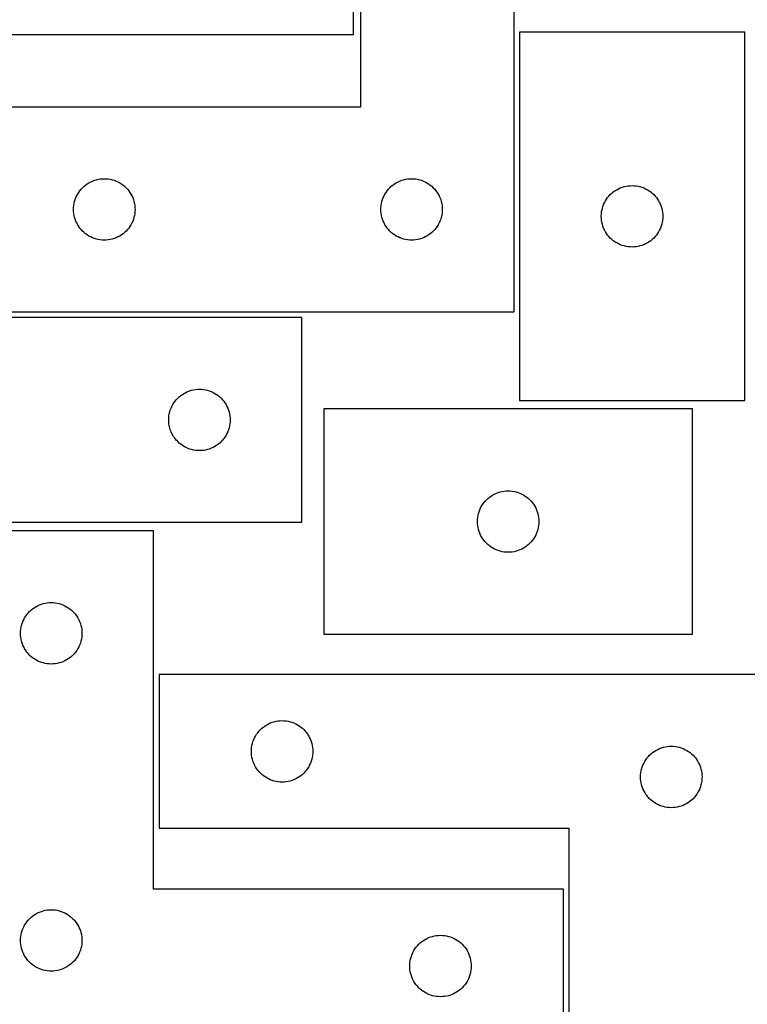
# Model space of a CAD drawing. Header units: millimetres. Extents: x 7 to 1243, y 7 to 1546.
# Tile 18 of 27: x 312 to 525, y 1001 to 1289. Entities that reach past the tile are written whole.
import ezdxf

# ---------------------------------------------------------------- set-up
doc = ezdxf.new("R2010")
doc.units = ezdxf.units.MM
doc.layers.add('CUT', color=7, linetype='CONTINUOUS', true_color=0x000000)

msp = doc.modelspace()

# ---------------------------------------------------------------- linework, layer by layer
at = {"layer": 'CUT'}
for p, q in [((412.161162, 1383.628694), (412.161162, 1263.628694)), ((457.161162, 1203.628694), (457.161162, 1383.628694)), ((410.105803, 1284.922151), (410.105803, 1350.922151)), ((302.105803, 1284.922151), (410.105803, 1284.922151)), ((458.727197, 1285.601348), (458.727197, 1177.601348)), ((524.727197, 1285.601348), (458.727197, 1285.601348)), ((524.727197, 1177.601348), (524.727197, 1285.601348)), ((412.161162, 1263.628694), (307.161162, 1263.628694)), ((331.227049, 1240.395252), (331.682309, 1240.768874)), ((331.682309, 1240.768874), (332.16103, 1241.111921)), ((332.16103, 1241.111921), (332.661162, 1241.422923)), ((332.661162, 1241.422923), (333.180564, 1241.700549)), ((333.180564, 1241.700549), (333.717011, 1241.94361)), ((333.717011, 1241.94361), (334.268207, 1242.151065)), ((334.268207, 1242.151065), (334.83179, 1242.322027)), ((334.83179, 1242.322027), (335.405349, 1242.455762)), ((335.405349, 1242.455762), (335.986426, 1242.551698)), ((335.986426, 1242.551698), (336.572534, 1242.609425)), ((336.572534, 1242.609425), (337.161162, 1242.628694)), ((337.161162, 1242.628694), (337.74979, 1242.609425)), ((337.74979, 1242.609425), (338.335897, 1242.551698)), ((338.335897, 1242.551698), (338.916975, 1242.455762)), ((338.916975, 1242.455762), (339.490533, 1242.322027)), ((339.490533, 1242.322027), (340.054117, 1242.151065)), ((340.054117, 1242.151065), (340.605313, 1241.94361)), ((340.605313, 1241.94361), (341.14176, 1241.700549)), ((341.14176, 1241.700549), (341.661162, 1241.422923)), ((341.661162, 1241.422923), (342.161294, 1241.111921)), ((342.161294, 1241.111921), (342.640015, 1240.768874)), ((342.640015, 1240.768874), (343.095274, 1240.395252)), ((421.227049, 1240.395252), (421.682309, 1240.768874)), ((421.682309, 1240.768874), (422.16103, 1241.111921)), ((422.16103, 1241.111921), (422.661162, 1241.422923)), ((422.661162, 1241.422923), (423.180564, 1241.700549)), ((423.180564, 1241.700549), (423.717011, 1241.94361)), ((423.717011, 1241.94361), (424.268207, 1242.151065)), ((424.268207, 1242.151065), (424.83179, 1242.322027)), ((424.83179, 1242.322027), (425.405349, 1242.455762)), ((425.405349, 1242.455762), (425.986426, 1242.551698)), ((425.986426, 1242.551698), (426.572534, 1242.609425)), ((426.572534, 1242.609425), (427.161162, 1242.628694)), ((427.161162, 1242.628694), (427.74979, 1242.609425)), ((427.74979, 1242.609425), (428.335897, 1242.551698)), ((428.335897, 1242.551698), (428.916975, 1242.455762)), ((428.916975, 1242.455762), (429.490533, 1242.322027)), ((429.490533, 1242.322027), (430.054117, 1242.151065)), ((430.054117, 1242.151065), (430.605313, 1241.94361)), ((430.605313, 1241.94361), (431.14176, 1241.700549)), ((431.14176, 1241.700549), (431.661162, 1241.422923)), ((431.661162, 1241.422923), (432.161294, 1241.111921)), ((432.161294, 1241.111921), (432.640015, 1240.768874)), ((432.640015, 1240.768874), (433.095274, 1240.395252)), ((329.089307, 1237.609292), (329.366933, 1238.128694)), ((329.366933, 1238.128694), (329.677935, 1238.628826)), ((329.677935, 1238.628826), (330.020982, 1239.107547)), ((330.020982, 1239.107547), (330.394603, 1239.562807)), ((330.394603, 1239.562807), (330.797201, 1239.992655)), ((330.797201, 1239.992655), (331.227049, 1240.395252)), ((343.095274, 1240.395252), (343.525123, 1239.992655)), ((343.525123, 1239.992655), (343.92772, 1239.562807)), ((343.92772, 1239.562807), (344.301342, 1239.107547)), ((344.301342, 1239.107547), (344.644388, 1238.628826)), ((344.644388, 1238.628826), (344.95539, 1238.128694)), ((344.95539, 1238.128694), (345.233016, 1237.609292)), ((419.089307, 1237.609292), (419.366933, 1238.128694)), ((419.366933, 1238.128694), (419.677935, 1238.628826)), ((419.677935, 1238.628826), (420.020982, 1239.107547)), ((420.020982, 1239.107547), (420.394603, 1239.562807)), ((420.394603, 1239.562807), (420.797201, 1239.992655)), ((420.797201, 1239.992655), (421.227049, 1240.395252)), ((433.095274, 1240.395252), (433.525123, 1239.992655)), ((433.525123, 1239.992655), (433.92772, 1239.562807)), ((433.92772, 1239.562807), (434.301342, 1239.107547)), ((434.301342, 1239.107547), (434.644388, 1238.628826)), ((434.644388, 1238.628826), (434.95539, 1238.128694)), ((434.95539, 1238.128694), (435.233016, 1237.609292)), ((484.960639, 1237.53546), (485.363236, 1237.965309)), ((485.363236, 1237.965309), (485.793085, 1238.367906)), ((485.793085, 1238.367906), (486.248344, 1238.741528)), ((486.248344, 1238.741528), (486.727065, 1239.084574)), ((486.727065, 1239.084574), (487.227197, 1239.395576)), ((487.227197, 1239.395576), (487.746599, 1239.673202)), ((487.746599, 1239.673202), (488.283046, 1239.916263)), ((488.283046, 1239.916263), (488.834242, 1240.123719)), ((488.834242, 1240.123719), (489.397826, 1240.29468)), ((489.397826, 1240.29468), (489.971384, 1240.428415)), ((489.971384, 1240.428415), (490.552461, 1240.524351)), ((490.552461, 1240.524351), (491.138569, 1240.582078)), ((491.138569, 1240.582078), (491.727197, 1240.601348)), ((491.727197, 1240.601348), (492.315825, 1240.582078)), ((492.315825, 1240.582078), (492.901933, 1240.524351)), ((492.901933, 1240.524351), (493.48301, 1240.428415)), ((493.48301, 1240.428415), (494.056568, 1240.29468)), ((494.056568, 1240.29468), (494.620152, 1240.123719)), ((494.620152, 1240.123719), (495.171348, 1239.916263)), ((495.171348, 1239.916263), (495.707795, 1239.673202)), ((495.707795, 1239.673202), (496.227197, 1239.395576)), ((496.227197, 1239.395576), (496.727329, 1239.084574)), ((496.727329, 1239.084574), (497.20605, 1238.741528)), ((497.20605, 1238.741528), (497.661309, 1238.367906)), ((497.661309, 1238.367906), (498.091158, 1237.965309)), ((498.091158, 1237.965309), (498.493755, 1237.53546)), ((328.238158, 1234.80343), (328.334094, 1235.384507)), ((328.334094, 1235.384507), (328.467829, 1235.958066)), ((328.467829, 1235.958066), (328.638791, 1236.521649)), ((328.638791, 1236.521649), (328.846246, 1237.072845)), ((328.846246, 1237.072845), (329.089307, 1237.609292)), ((345.233016, 1237.609292), (345.476078, 1237.072845)), ((345.476078, 1237.072845), (345.683533, 1236.521649)), ((345.683533, 1236.521649), (345.854494, 1235.958066)), ((345.854494, 1235.958066), (345.988229, 1235.384507)), ((345.988229, 1235.384507), (346.084165, 1234.80343)), ((418.238158, 1234.80343), (418.334094, 1235.384507)), ((418.334094, 1235.384507), (418.467829, 1235.958066)), ((418.467829, 1235.958066), (418.638791, 1236.521649)), ((418.638791, 1236.521649), (418.846246, 1237.072845)), ((418.846246, 1237.072845), (419.089307, 1237.609292)), ((435.233016, 1237.609292), (435.476078, 1237.072845)), ((435.476078, 1237.072845), (435.683533, 1236.521649)), ((435.683533, 1236.521649), (435.854494, 1235.958066)), ((435.854494, 1235.958066), (435.988229, 1235.384507)), ((435.988229, 1235.384507), (436.084165, 1234.80343)), ((483.204826, 1234.494303), (483.412281, 1235.045498)), ((483.412281, 1235.045498), (483.655342, 1235.581946)), ((483.655342, 1235.581946), (483.932968, 1236.101348)), ((483.932968, 1236.101348), (484.243971, 1236.60148)), ((484.243971, 1236.60148), (484.587017, 1237.0802)), ((484.587017, 1237.0802), (484.960639, 1237.53546)), ((498.493755, 1237.53546), (498.867377, 1237.0802)), ((498.867377, 1237.0802), (499.210424, 1236.60148)), ((499.210424, 1236.60148), (499.521426, 1236.101348)), ((499.521426, 1236.101348), (499.799052, 1235.581946)), ((499.799052, 1235.581946), (500.042113, 1235.045498)), ((500.042113, 1235.045498), (500.249568, 1234.494303)), ((328.161162, 1233.628694), (328.180431, 1234.217322)), ((328.180431, 1233.040066), (328.161162, 1233.628694)), ((328.180431, 1234.217322), (328.238158, 1234.80343)), ((328.238158, 1232.453958), (328.180431, 1233.040066)), ((328.334094, 1231.872881), (328.238158, 1232.453958)), ((346.084165, 1232.453958), (345.988229, 1231.872881)), ((346.084165, 1234.80343), (346.141892, 1234.217322)), ((346.141892, 1233.040066), (346.084165, 1232.453958)), ((346.141892, 1234.217322), (346.161162, 1233.628694)), ((346.161162, 1233.628694), (346.141892, 1233.040066)), ((418.161162, 1233.628694), (418.180431, 1234.217322)), ((418.180431, 1233.040066), (418.161162, 1233.628694)), ((418.180431, 1234.217322), (418.238158, 1234.80343)), ((418.238158, 1232.453958), (418.180431, 1233.040066)), ((418.334094, 1231.872881), (418.238158, 1232.453958)), ((436.084165, 1232.453958), (435.988229, 1231.872881)), ((436.084165, 1234.80343), (436.141892, 1234.217322)), ((436.141892, 1233.040066), (436.084165, 1232.453958)), ((436.141892, 1234.217322), (436.161162, 1233.628694)), ((436.161162, 1233.628694), (436.141892, 1233.040066)), ((482.727197, 1231.601348), (482.746467, 1232.189976)), ((482.746467, 1232.189976), (482.804193, 1232.776083)), ((482.804193, 1232.776083), (482.90013, 1233.35716)), ((482.90013, 1233.35716), (483.033865, 1233.930719)), ((483.033865, 1233.930719), (483.204826, 1234.494303)), ((500.249568, 1234.494303), (500.420529, 1233.930719)), ((500.420529, 1233.930719), (500.554265, 1233.35716)), ((500.554265, 1233.35716), (500.650201, 1232.776083)), ((500.650201, 1232.776083), (500.707927, 1232.189976)), ((500.707927, 1232.189976), (500.727197, 1231.601348)), ((328.467829, 1231.299323), (328.334094, 1231.872881)), ((328.638791, 1230.735739), (328.467829, 1231.299323)), ((328.846246, 1230.184543), (328.638791, 1230.735739)), ((329.089307, 1229.648096), (328.846246, 1230.184543)), ((329.366933, 1229.128694), (329.089307, 1229.648096)), ((345.233016, 1229.648096), (344.95539, 1229.128694)), ((345.476078, 1230.184543), (345.233016, 1229.648096)), ((345.683533, 1230.735739), (345.476078, 1230.184543)), ((345.854494, 1231.299323), (345.683533, 1230.735739)), ((345.988229, 1231.872881), (345.854494, 1231.299323)), ((418.467829, 1231.299323), (418.334094, 1231.872881)), ((418.638791, 1230.735739), (418.467829, 1231.299323)), ((418.846246, 1230.184543), (418.638791, 1230.735739)), ((419.089307, 1229.648096), (418.846246, 1230.184543)), ((419.366933, 1229.128694), (419.089307, 1229.648096)), ((435.233016, 1229.648096), (434.95539, 1229.128694)), ((435.476078, 1230.184543), (435.233016, 1229.648096)), ((435.683533, 1230.735739), (435.476078, 1230.184543)), ((435.854494, 1231.299323), (435.683533, 1230.735739)), ((435.988229, 1231.872881), (435.854494, 1231.299323)), ((482.746467, 1231.012719), (482.727197, 1231.601348)), ((482.804193, 1230.426612), (482.746467, 1231.012719)), ((482.90013, 1229.845535), (482.804193, 1230.426612)), ((483.033865, 1229.271976), (482.90013, 1229.845535)), ((483.204826, 1228.708392), (483.033865, 1229.271976)), ((500.420529, 1229.271976), (500.249568, 1228.708392)), ((500.554265, 1229.845535), (500.420529, 1229.271976)), ((500.650201, 1230.426612), (500.554265, 1229.845535)), ((500.707927, 1231.012719), (500.650201, 1230.426612)), ((500.727197, 1231.601348), (500.707927, 1231.012719)), ((329.677935, 1228.628562), (329.366933, 1229.128694)), ((330.020982, 1228.149841), (329.677935, 1228.628562)), ((330.394603, 1227.694582), (330.020982, 1228.149841)), ((330.797201, 1227.264733), (330.394603, 1227.694582)), ((331.227049, 1226.862136), (330.797201, 1227.264733)), ((331.682309, 1226.488514), (331.227049, 1226.862136)), ((332.16103, 1226.145468), (331.682309, 1226.488514)), ((342.640015, 1226.488514), (342.161294, 1226.145468)), ((343.095274, 1226.862136), (342.640015, 1226.488514)), ((343.525123, 1227.264733), (343.095274, 1226.862136)), ((343.92772, 1227.694582), (343.525123, 1227.264733)), ((344.301342, 1228.149841), (343.92772, 1227.694582)), ((344.644388, 1228.628562), (344.301342, 1228.149841)), ((344.95539, 1229.128694), (344.644388, 1228.628562)), ((419.677935, 1228.628562), (419.366933, 1229.128694)), ((420.020982, 1228.149841), (419.677935, 1228.628562)), ((420.394603, 1227.694582), (420.020982, 1228.149841)), ((420.797201, 1227.264733), (420.394603, 1227.694582)), ((421.227049, 1226.862136), (420.797201, 1227.264733)), ((421.682309, 1226.488514), (421.227049, 1226.862136)), ((422.16103, 1226.145468), (421.682309, 1226.488514)), ((432.640015, 1226.488514), (432.161294, 1226.145468)), ((433.095274, 1226.862136), (432.640015, 1226.488514)), ((433.525123, 1227.264733), (433.095274, 1226.862136)), ((433.92772, 1227.694582), (433.525123, 1227.264733)), ((434.301342, 1228.149841), (433.92772, 1227.694582)), ((434.644388, 1228.628562), (434.301342, 1228.149841)), ((434.95539, 1229.128694), (434.644388, 1228.628562)), ((483.412281, 1228.157197), (483.204826, 1228.708392)), ((483.655342, 1227.620749), (483.412281, 1228.157197)), ((483.932968, 1227.101348), (483.655342, 1227.620749)), ((484.243971, 1226.601215), (483.932968, 1227.101348)), ((484.587017, 1226.122495), (484.243971, 1226.601215)), ((499.210424, 1226.601215), (498.867377, 1226.122495)), ((499.521426, 1227.101348), (499.210424, 1226.601215)), ((499.799052, 1227.620749), (499.521426, 1227.101348)), ((500.042113, 1228.157197), (499.799052, 1227.620749)), ((500.249568, 1228.708392), (500.042113, 1228.157197)), ((332.661162, 1225.834466), (332.16103, 1226.145468)), ((333.180564, 1225.55684), (332.661162, 1225.834466)), ((333.717011, 1225.313778), (333.180564, 1225.55684)), ((334.268207, 1225.106323), (333.717011, 1225.313778)), ((334.83179, 1224.935362), (334.268207, 1225.106323)), ((335.405349, 1224.801627), (334.83179, 1224.935362)), ((335.986426, 1224.70569), (335.405349, 1224.801627)), ((336.572534, 1224.647964), (335.986426, 1224.70569)), ((337.161162, 1224.628694), (336.572534, 1224.647964)), ((337.74979, 1224.647964), (337.161162, 1224.628694)), ((338.335897, 1224.70569), (337.74979, 1224.647964)), ((338.916975, 1224.801627), (338.335897, 1224.70569)), ((339.490533, 1224.935362), (338.916975, 1224.801627)), ((340.054117, 1225.106323), (339.490533, 1224.935362)), ((340.605313, 1225.313778), (340.054117, 1225.106323)), ((341.14176, 1225.55684), (340.605313, 1225.313778)), ((341.661162, 1225.834466), (341.14176, 1225.55684)), ((342.161294, 1226.145468), (341.661162, 1225.834466)), ((422.661162, 1225.834466), (422.16103, 1226.145468)), ((423.180564, 1225.55684), (422.661162, 1225.834466)), ((423.717011, 1225.313778), (423.180564, 1225.55684)), ((424.268207, 1225.106323), (423.717011, 1225.313778)), ((424.83179, 1224.935362), (424.268207, 1225.106323)), ((425.405349, 1224.801627), (424.83179, 1224.935362)), ((425.986426, 1224.70569), (425.405349, 1224.801627)), ((426.572534, 1224.647964), (425.986426, 1224.70569)), ((427.161162, 1224.628694), (426.572534, 1224.647964)), ((427.74979, 1224.647964), (427.161162, 1224.628694)), ((428.335897, 1224.70569), (427.74979, 1224.647964)), ((428.916975, 1224.801627), (428.335897, 1224.70569)), ((429.490533, 1224.935362), (428.916975, 1224.801627)), ((430.054117, 1225.106323), (429.490533, 1224.935362)), ((430.605313, 1225.313778), (430.054117, 1225.106323)), ((431.14176, 1225.55684), (430.605313, 1225.313778)), ((431.661162, 1225.834466), (431.14176, 1225.55684)), ((432.161294, 1226.145468), (431.661162, 1225.834466)), ((484.960639, 1225.667235), (484.587017, 1226.122495)), ((485.363236, 1225.237387), (484.960639, 1225.667235)), ((485.793085, 1224.834789), (485.363236, 1225.237387)), ((486.248344, 1224.461168), (485.793085, 1224.834789)), ((486.727065, 1224.118121), (486.248344, 1224.461168)), ((487.227197, 1223.807119), (486.727065, 1224.118121)), ((487.746599, 1223.529493), (487.227197, 1223.807119)), ((488.283046, 1223.286432), (487.746599, 1223.529493)), ((495.707795, 1223.529493), (495.171348, 1223.286432)), ((496.227197, 1223.807119), (495.707795, 1223.529493)), ((496.727329, 1224.118121), (496.227197, 1223.807119)), ((497.20605, 1224.461168), (496.727329, 1224.118121)), ((497.661309, 1224.834789), (497.20605, 1224.461168)), ((498.091158, 1225.237387), (497.661309, 1224.834789)), ((498.493755, 1225.667235), (498.091158, 1225.237387)), ((498.867377, 1226.122495), (498.493755, 1225.667235)), ((488.834242, 1223.078976), (488.283046, 1223.286432)), ((489.397826, 1222.908015), (488.834242, 1223.078976)), ((489.971384, 1222.77428), (489.397826, 1222.908015)), ((490.552461, 1222.678344), (489.971384, 1222.77428)), ((491.138569, 1222.620617), (490.552461, 1222.678344)), ((491.727197, 1222.601348), (491.138569, 1222.620617)), ((492.315825, 1222.620617), (491.727197, 1222.601348)), ((492.901933, 1222.678344), (492.315825, 1222.620617)), ((493.48301, 1222.77428), (492.901933, 1222.678344)), ((494.056568, 1222.908015), (493.48301, 1222.77428)), ((494.620152, 1223.078976), (494.056568, 1222.908015)), ((495.171348, 1223.286432), (494.620152, 1223.078976)), ((307.161162, 1203.628694), (457.161162, 1203.628694)), ((395.016747, 1201.934109), (245.016747, 1201.934109)), ((395.016747, 1141.934109), (395.016747, 1201.934109)), ((361.036149, 1180.005964), (361.572596, 1180.249025)), ((361.572596, 1180.249025), (362.123792, 1180.45648)), ((362.123792, 1180.45648), (362.687376, 1180.627442)), ((362.687376, 1180.627442), (363.260934, 1180.761177)), ((363.260934, 1180.761177), (363.842011, 1180.857113)), ((363.842011, 1180.857113), (364.428119, 1180.91484)), ((364.428119, 1180.91484), (365.016747, 1180.934109)), ((365.016747, 1180.934109), (365.605375, 1180.91484)), ((365.605375, 1180.91484), (366.191483, 1180.857113)), ((366.191483, 1180.857113), (366.77256, 1180.761177)), ((366.77256, 1180.761177), (367.346118, 1180.627442)), ((367.346118, 1180.627442), (367.909702, 1180.45648)), ((367.909702, 1180.45648), (368.460898, 1180.249025)), ((368.460898, 1180.249025), (368.997345, 1180.005964)), ((357.53352, 1176.934241), (357.876567, 1177.412962)), ((357.876567, 1177.412962), (358.250189, 1177.868222)), ((358.250189, 1177.868222), (358.652786, 1178.29807)), ((358.652786, 1178.29807), (359.082635, 1178.700668)), ((359.082635, 1178.700668), (359.537894, 1179.074289)), ((359.537894, 1179.074289), (360.016615, 1179.417336)), ((360.016615, 1179.417336), (360.516747, 1179.728338)), ((360.516747, 1179.728338), (361.036149, 1180.005964)), ((368.997345, 1180.005964), (369.516747, 1179.728338)), ((369.516747, 1179.728338), (370.016879, 1179.417336)), ((370.016879, 1179.417336), (370.4956, 1179.074289)), ((370.4956, 1179.074289), (370.950859, 1178.700668)), ((370.950859, 1178.700668), (371.380708, 1178.29807)), ((371.380708, 1178.29807), (371.783305, 1177.868222)), ((371.783305, 1177.868222), (372.156927, 1177.412962)), ((372.156927, 1177.412962), (372.499973, 1176.934241)), ((458.727197, 1177.601348), (524.727197, 1177.601348)), ((356.323415, 1174.263481), (356.494376, 1174.827065)), ((356.494376, 1174.827065), (356.701831, 1175.37826)), ((356.701831, 1175.37826), (356.944892, 1175.914708)), ((356.944892, 1175.914708), (357.222518, 1176.434109)), ((357.222518, 1176.434109), (357.53352, 1176.934241)), ((372.499973, 1176.934241), (372.810976, 1176.434109)), ((372.810976, 1176.434109), (373.088602, 1175.914708)), ((373.088602, 1175.914708), (373.331663, 1175.37826)), ((373.331663, 1175.37826), (373.539118, 1174.827065)), ((373.539118, 1174.827065), (373.710079, 1174.263481)), ((509.453152, 1175.149937), (401.453152, 1175.149937)), ((401.453152, 1175.149937), (401.453152, 1109.149937)), ((509.453152, 1109.149937), (509.453152, 1175.149937)), ((356.016747, 1171.934109), (356.036017, 1172.522737)), ((356.036017, 1171.345481), (356.016747, 1171.934109)), ((356.036017, 1172.522737), (356.093743, 1173.108845)), ((356.093743, 1173.108845), (356.189679, 1173.689922)), ((356.189679, 1173.689922), (356.323415, 1174.263481)), ((373.710079, 1174.263481), (373.843815, 1173.689922)), ((373.843815, 1173.689922), (373.939751, 1173.108845)), ((373.939751, 1173.108845), (373.997477, 1172.522737)), ((373.997477, 1172.522737), (374.016747, 1171.934109)), ((374.016747, 1171.934109), (373.997477, 1171.345481)), ((356.093743, 1170.759374), (356.036017, 1171.345481)), ((356.189679, 1170.178296), (356.093743, 1170.759374)), ((356.323415, 1169.604738), (356.189679, 1170.178296)), ((356.494376, 1169.041154), (356.323415, 1169.604738)), ((356.701831, 1168.489958), (356.494376, 1169.041154)), ((373.539118, 1169.041154), (373.331663, 1168.489958)), ((373.710079, 1169.604738), (373.539118, 1169.041154)), ((373.843815, 1170.178296), (373.710079, 1169.604738)), ((373.939751, 1170.759374), (373.843815, 1170.178296)), ((373.997477, 1171.345481), (373.939751, 1170.759374)), ((356.944892, 1167.953511), (356.701831, 1168.489958)), ((357.222518, 1167.434109), (356.944892, 1167.953511)), ((357.53352, 1166.933977), (357.222518, 1167.434109)), ((357.876567, 1166.455256), (357.53352, 1166.933977)), ((358.250189, 1165.999997), (357.876567, 1166.455256)), ((358.652786, 1165.570148), (358.250189, 1165.999997)), ((371.783305, 1165.999997), (371.380708, 1165.570148)), ((372.156927, 1166.455256), (371.783305, 1165.999997)), ((372.499973, 1166.933977), (372.156927, 1166.455256)), ((372.810976, 1167.434109), (372.499973, 1166.933977)), ((373.088602, 1167.953511), (372.810976, 1167.434109)), ((373.331663, 1168.489958), (373.088602, 1167.953511)), ((359.082635, 1165.167551), (358.652786, 1165.570148)), ((359.537894, 1164.793929), (359.082635, 1165.167551)), ((360.016615, 1164.450883), (359.537894, 1164.793929)), ((360.516747, 1164.139881), (360.016615, 1164.450883)), ((361.036149, 1163.862255), (360.516747, 1164.139881)), ((361.572596, 1163.619194), (361.036149, 1163.862255)), ((362.123792, 1163.411738), (361.572596, 1163.619194)), ((362.687376, 1163.240777), (362.123792, 1163.411738)), ((363.260934, 1163.107042), (362.687376, 1163.240777)), ((363.842011, 1163.011106), (363.260934, 1163.107042)), ((364.428119, 1162.953379), (363.842011, 1163.011106)), ((365.016747, 1162.934109), (364.428119, 1162.953379)), ((365.605375, 1162.953379), (365.016747, 1162.934109)), ((366.191483, 1163.011106), (365.605375, 1162.953379)), ((366.77256, 1163.107042), (366.191483, 1163.011106)), ((367.346118, 1163.240777), (366.77256, 1163.107042)), ((367.909702, 1163.411738), (367.346118, 1163.240777)), ((368.460898, 1163.619194), (367.909702, 1163.411738)), ((368.997345, 1163.862255), (368.460898, 1163.619194)), ((369.516747, 1164.139881), (368.997345, 1163.862255)), ((370.016879, 1164.450883), (369.516747, 1164.139881)), ((370.4956, 1164.793929), (370.016879, 1164.450883)), ((370.950859, 1165.167551), (370.4956, 1164.793929)), ((371.380708, 1165.570148), (370.950859, 1165.167551)), ((448.686594, 1148.084049), (449.089191, 1148.513898)), ((449.089191, 1148.513898), (449.51904, 1148.916495)), ((449.51904, 1148.916495), (449.9743, 1149.290117)), ((449.9743, 1149.290117), (450.45302, 1149.633163)), ((450.45302, 1149.633163), (450.953152, 1149.944165)), ((450.953152, 1149.944165), (451.472554, 1150.221791)), ((451.472554, 1150.221791), (452.009002, 1150.464853)), ((452.009002, 1150.464853), (452.560197, 1150.672308)), ((452.560197, 1150.672308), (453.123781, 1150.843269)), ((453.123781, 1150.843269), (453.69734, 1150.977004)), ((453.69734, 1150.977004), (454.278417, 1151.072941)), ((454.278417, 1151.072941), (454.864524, 1151.130667)), ((454.864524, 1151.130667), (455.453152, 1151.149937)), ((455.453152, 1151.149937), (456.041781, 1151.130667)), ((456.041781, 1151.130667), (456.627888, 1151.072941)), ((456.627888, 1151.072941), (457.208965, 1150.977004)), ((457.208965, 1150.977004), (457.782524, 1150.843269)), ((457.782524, 1150.843269), (458.346108, 1150.672308)), ((458.346108, 1150.672308), (458.897303, 1150.464853)), ((458.897303, 1150.464853), (459.433751, 1150.221791)), ((459.433751, 1150.221791), (459.953152, 1149.944165)), ((459.953152, 1149.944165), (460.453285, 1149.633163)), ((460.453285, 1149.633163), (460.932005, 1149.290117)), ((460.932005, 1149.290117), (461.387265, 1148.916495)), ((461.387265, 1148.916495), (461.817114, 1148.513898)), ((461.817114, 1148.513898), (462.219711, 1148.084049)), ((446.930781, 1145.042892), (447.138237, 1145.594088)), ((447.138237, 1145.594088), (447.381298, 1146.130535)), ((447.381298, 1146.130535), (447.658924, 1146.649937)), ((447.658924, 1146.649937), (447.969926, 1147.150069)), ((447.969926, 1147.150069), (448.312972, 1147.62879)), ((448.312972, 1147.62879), (448.686594, 1148.084049)), ((462.219711, 1148.084049), (462.593333, 1147.62879)), ((462.593333, 1147.62879), (462.936379, 1147.150069)), ((462.936379, 1147.150069), (463.247381, 1146.649937)), ((463.247381, 1146.649937), (463.525007, 1146.130535)), ((463.525007, 1146.130535), (463.768068, 1145.594088)), ((463.768068, 1145.594088), (463.975524, 1145.042892)), ((446.453152, 1142.149937), (446.472422, 1142.738565)), ((446.472422, 1142.738565), (446.530149, 1143.324673)), ((446.530149, 1143.324673), (446.626085, 1143.90575)), ((446.626085, 1143.90575), (446.75982, 1144.479308)), ((446.75982, 1144.479308), (446.930781, 1145.042892)), ((463.975524, 1145.042892), (464.146485, 1144.479308)), ((464.146485, 1144.479308), (464.28022, 1143.90575)), ((464.28022, 1143.90575), (464.376156, 1143.324673)), ((464.376156, 1143.324673), (464.433883, 1142.738565)), ((464.433883, 1142.738565), (464.453152, 1142.149937)), ((290.016747, 1141.934109), (395.016747, 1141.934109)), ((446.472422, 1141.561309), (446.453152, 1142.149937)), ((446.530149, 1140.975201), (446.472422, 1141.561309)), ((446.626085, 1140.394124), (446.530149, 1140.975201)), ((446.75982, 1139.820565), (446.626085, 1140.394124)), ((446.930781, 1139.256982), (446.75982, 1139.820565)), ((464.146485, 1139.820565), (463.975524, 1139.256982)), ((464.28022, 1140.394124), (464.146485, 1139.820565)), ((464.376156, 1140.975201), (464.28022, 1140.394124)), ((464.433883, 1141.561309), (464.376156, 1140.975201)), ((464.453152, 1142.149937), (464.433883, 1141.561309)), ((351.616851, 1139.406037), (291.616851, 1139.406037)), ((351.616851, 1034.406037), (351.616851, 1139.406037)), ((447.138237, 1138.705786), (446.930781, 1139.256982)), ((447.381298, 1138.169339), (447.138237, 1138.705786)), ((447.658924, 1137.649937), (447.381298, 1138.169339)), ((447.969926, 1137.149805), (447.658924, 1137.649937)), ((448.312972, 1136.671084), (447.969926, 1137.149805)), ((462.936379, 1137.149805), (462.593333, 1136.671084)), ((463.247381, 1137.649937), (462.936379, 1137.149805)), ((463.525007, 1138.169339), (463.247381, 1137.649937)), ((463.768068, 1138.705786), (463.525007, 1138.169339)), ((463.975524, 1139.256982), (463.768068, 1138.705786)), ((448.686594, 1136.215824), (448.312972, 1136.671084)), ((449.089191, 1135.785976), (448.686594, 1136.215824)), ((449.51904, 1135.383379), (449.089191, 1135.785976)), ((449.9743, 1135.009757), (449.51904, 1135.383379)), ((450.45302, 1134.66671), (449.9743, 1135.009757)), ((450.953152, 1134.355708), (450.45302, 1134.66671)), ((451.472554, 1134.078082), (450.953152, 1134.355708)), ((452.009002, 1133.835021), (451.472554, 1134.078082)), ((459.433751, 1134.078082), (458.897303, 1133.835021)), ((459.953152, 1134.355708), (459.433751, 1134.078082)), ((460.453285, 1134.66671), (459.953152, 1134.355708)), ((460.932005, 1135.009757), (460.453285, 1134.66671)), ((461.387265, 1135.383379), (460.932005, 1135.009757)), ((461.817114, 1135.785976), (461.387265, 1135.383379)), ((462.219711, 1136.215824), (461.817114, 1135.785976)), ((462.593333, 1136.671084), (462.219711, 1136.215824)), ((452.560197, 1133.627566), (452.009002, 1133.835021)), ((453.123781, 1133.456604), (452.560197, 1133.627566)), ((453.69734, 1133.322869), (453.123781, 1133.456604)), ((454.278417, 1133.226933), (453.69734, 1133.322869)), ((454.864524, 1133.169207), (454.278417, 1133.226933)), ((455.453152, 1133.149937), (454.864524, 1133.169207)), ((456.041781, 1133.169207), (455.453152, 1133.149937)), ((456.627888, 1133.226933), (456.041781, 1133.169207)), ((457.208965, 1133.322869), (456.627888, 1133.226933)), ((457.782524, 1133.456604), (457.208965, 1133.322869)), ((458.346108, 1133.627566), (457.782524, 1133.456604)), ((458.897303, 1133.835021), (458.346108, 1133.627566)), ((316.137998, 1116.546217), (316.616719, 1116.889264)), ((316.616719, 1116.889264), (317.116851, 1117.200266)), ((317.116851, 1117.200266), (317.636253, 1117.477892)), ((317.636253, 1117.477892), (318.1727, 1117.720953)), ((318.1727, 1117.720953), (318.723896, 1117.928408)), ((318.723896, 1117.928408), (319.287479, 1118.09937)), ((319.287479, 1118.09937), (319.861038, 1118.233105)), ((319.861038, 1118.233105), (320.442115, 1118.329041)), ((320.442115, 1118.329041), (321.028223, 1118.386768)), ((321.028223, 1118.386768), (321.616851, 1118.406037)), ((321.616851, 1118.406037), (322.205479, 1118.386768)), ((322.205479, 1118.386768), (322.791587, 1118.329041)), ((322.791587, 1118.329041), (323.372664, 1118.233105)), ((323.372664, 1118.233105), (323.946222, 1118.09937)), ((323.946222, 1118.09937), (324.509806, 1117.928408)), ((324.509806, 1117.928408), (325.061002, 1117.720953)), ((325.061002, 1117.720953), (325.597449, 1117.477892)), ((325.597449, 1117.477892), (326.116851, 1117.200266)), ((326.116851, 1117.200266), (326.616983, 1116.889264)), ((326.616983, 1116.889264), (327.095704, 1116.546217)), ((313.544996, 1113.386635), (313.822622, 1113.906037)), ((313.822622, 1113.906037), (314.133624, 1114.406169)), ((314.133624, 1114.406169), (314.476671, 1114.88489)), ((314.476671, 1114.88489), (314.850293, 1115.34015)), ((314.850293, 1115.34015), (315.25289, 1115.769998)), ((315.25289, 1115.769998), (315.682739, 1116.172595)), ((315.682739, 1116.172595), (316.137998, 1116.546217)), ((327.095704, 1116.546217), (327.550963, 1116.172595)), ((327.550963, 1116.172595), (327.980812, 1115.769998)), ((327.980812, 1115.769998), (328.383409, 1115.34015)), ((328.383409, 1115.34015), (328.757031, 1114.88489)), ((328.757031, 1114.88489), (329.100077, 1114.406169)), ((329.100077, 1114.406169), (329.411079, 1113.906037)), ((329.411079, 1113.906037), (329.688706, 1113.386635)), ((312.693847, 1110.580773), (312.789783, 1111.16185)), ((312.789783, 1111.16185), (312.923518, 1111.735409)), ((312.923518, 1111.735409), (313.09448, 1112.298992)), ((313.09448, 1112.298992), (313.301935, 1112.850188)), ((313.301935, 1112.850188), (313.544996, 1113.386635)), ((329.688706, 1113.386635), (329.931767, 1112.850188)), ((329.931767, 1112.850188), (330.139222, 1112.298992)), ((330.139222, 1112.298992), (330.310183, 1111.735409)), ((330.310183, 1111.735409), (330.443918, 1111.16185)), ((330.443918, 1111.16185), (330.539855, 1110.580773)), ((312.616851, 1109.406037), (312.636121, 1109.994665)), ((312.636121, 1108.817409), (312.616851, 1109.406037)), ((312.636121, 1109.994665), (312.693847, 1110.580773)), ((312.693847, 1108.231301), (312.636121, 1108.817409)), ((312.789783, 1107.650224), (312.693847, 1108.231301)), ((330.539855, 1108.231301), (330.443918, 1107.650224)), ((330.539855, 1110.580773), (330.597581, 1109.994665)), ((330.597581, 1108.817409), (330.539855, 1108.231301)), ((330.597581, 1109.994665), (330.616851, 1109.406037)), ((330.616851, 1109.406037), (330.597581, 1108.817409)), ((401.453152, 1109.149937), (509.453152, 1109.149937)), ((312.923518, 1107.076666), (312.789783, 1107.650224)), ((313.09448, 1106.513082), (312.923518, 1107.076666)), ((313.301935, 1105.961886), (313.09448, 1106.513082)), ((313.544996, 1105.425439), (313.301935, 1105.961886)), ((313.822622, 1104.906037), (313.544996, 1105.425439)), ((329.688706, 1105.425439), (329.411079, 1104.906037)), ((329.931767, 1105.961886), (329.688706, 1105.425439)), ((330.139222, 1106.513082), (329.931767, 1105.961886)), ((330.310183, 1107.076666), (330.139222, 1106.513082)), ((330.443918, 1107.650224), (330.310183, 1107.076666)), ((314.133624, 1104.405905), (313.822622, 1104.906037)), ((314.476671, 1103.927184), (314.133624, 1104.405905)), ((314.850293, 1103.471925), (314.476671, 1103.927184)), ((315.25289, 1103.042076), (314.850293, 1103.471925)), ((315.682739, 1102.639479), (315.25289, 1103.042076)), ((316.137998, 1102.265857), (315.682739, 1102.639479)), ((316.616719, 1101.922811), (316.137998, 1102.265857)), ((327.095704, 1102.265857), (326.616983, 1101.922811)), ((327.550963, 1102.639479), (327.095704, 1102.265857)), ((327.980812, 1103.042076), (327.550963, 1102.639479)), ((328.383409, 1103.471925), (327.980812, 1103.042076)), ((328.757031, 1103.927184), (328.383409, 1103.471925)), ((329.100077, 1104.405905), (328.757031, 1103.927184)), ((329.411079, 1104.906037), (329.100077, 1104.405905)), ((317.116851, 1101.611809), (316.616719, 1101.922811)), ((317.636253, 1101.334183), (317.116851, 1101.611809)), ((318.1727, 1101.091121), (317.636253, 1101.334183)), ((318.723896, 1100.883666), (318.1727, 1101.091121)), ((319.287479, 1100.712705), (318.723896, 1100.883666)), ((319.861038, 1100.57897), (319.287479, 1100.712705)), ((320.442115, 1100.483033), (319.861038, 1100.57897)), ((321.028223, 1100.425307), (320.442115, 1100.483033)), ((321.616851, 1100.406037), (321.028223, 1100.425307)), ((322.205479, 1100.425307), (321.616851, 1100.406037)), ((322.791587, 1100.483033), (322.205479, 1100.425307)), ((323.372664, 1100.57897), (322.791587, 1100.483033)), ((323.946222, 1100.712705), (323.372664, 1100.57897)), ((324.509806, 1100.883666), (323.946222, 1100.712705)), ((325.061002, 1101.091121), (324.509806, 1100.883666)), ((325.597449, 1101.334183), (325.061002, 1101.091121)), ((326.116851, 1101.611809), (325.597449, 1101.334183)), ((326.616983, 1101.922811), (326.116851, 1101.611809)), ((533.230068, 1097.309361), (353.230068, 1097.309361)), ((353.230068, 1097.309361), (353.230068, 1052.309361)), ((383.751215, 1081.949541), (384.229936, 1082.292588)), ((384.229936, 1082.292588), (384.730068, 1082.60359)), ((384.730068, 1082.60359), (385.24947, 1082.881216)), ((385.24947, 1082.881216), (385.785917, 1083.124277)), ((385.785917, 1083.124277), (386.337113, 1083.331732)), ((386.337113, 1083.331732), (386.900697, 1083.502694)), ((386.900697, 1083.502694), (387.474255, 1083.636429)), ((387.474255, 1083.636429), (388.055332, 1083.732365)), ((388.055332, 1083.732365), (388.64144, 1083.790091)), ((388.64144, 1083.790091), (389.230068, 1083.809361)), ((389.230068, 1083.809361), (389.818696, 1083.790091)), ((389.818696, 1083.790091), (390.404804, 1083.732365)), ((390.404804, 1083.732365), (390.985881, 1083.636429)), ((390.985881, 1083.636429), (391.559439, 1083.502694)), ((391.559439, 1083.502694), (392.123023, 1083.331732)), ((392.123023, 1083.331732), (392.674219, 1083.124277)), ((392.674219, 1083.124277), (393.210666, 1082.881216)), ((393.210666, 1082.881216), (393.730068, 1082.60359)), ((393.730068, 1082.60359), (394.2302, 1082.292588)), ((394.2302, 1082.292588), (394.708921, 1081.949541)), ((381.158213, 1078.789959), (381.435839, 1079.309361)), ((381.435839, 1079.309361), (381.746841, 1079.809493)), ((381.746841, 1079.809493), (382.089888, 1080.288214)), ((382.089888, 1080.288214), (382.46351, 1080.743473)), ((382.46351, 1080.743473), (382.866107, 1081.173322)), ((382.866107, 1081.173322), (383.295956, 1081.575919)), ((383.295956, 1081.575919), (383.751215, 1081.949541)), ((394.708921, 1081.949541), (395.16418, 1081.575919)), ((395.16418, 1081.575919), (395.594029, 1081.173322)), ((395.594029, 1081.173322), (395.996626, 1080.743473)), ((395.996626, 1080.743473), (396.370248, 1080.288214)), ((396.370248, 1080.288214), (396.713295, 1079.809493)), ((396.713295, 1079.809493), (397.024297, 1079.309361)), ((397.024297, 1079.309361), (397.301923, 1078.789959)), ((380.307064, 1075.984097), (380.403, 1076.565174)), ((380.403, 1076.565174), (380.536736, 1077.138732)), ((380.536736, 1077.138732), (380.707697, 1077.702316)), ((380.707697, 1077.702316), (380.915152, 1078.253512)), ((380.915152, 1078.253512), (381.158213, 1078.789959)), ((397.301923, 1078.789959), (397.544984, 1078.253512)), ((397.544984, 1078.253512), (397.752439, 1077.702316)), ((397.752439, 1077.702316), (397.9234, 1077.138732)), ((397.9234, 1077.138732), (398.057136, 1076.565174)), ((398.057136, 1076.565174), (398.153072, 1075.984097)), ((502.055332, 1076.232365), (502.64144, 1076.290091)), ((502.64144, 1076.290091), (503.230068, 1076.309361)), ((503.230068, 1076.309361), (503.818696, 1076.290091)), ((503.818696, 1076.290091), (504.404804, 1076.232365)), ((380.230068, 1074.809361), (380.249338, 1075.397989)), ((380.249338, 1074.220733), (380.230068, 1074.809361)), ((380.249338, 1075.397989), (380.307064, 1075.984097)), ((380.307064, 1073.634625), (380.249338, 1074.220733)), ((380.403, 1073.053548), (380.307064, 1073.634625)), ((398.153072, 1073.634625), (398.057136, 1073.053548)), ((398.153072, 1075.984097), (398.210798, 1075.397989)), ((398.210798, 1074.220733), (398.153072, 1073.634625)), ((398.210798, 1075.397989), (398.230068, 1074.809361)), ((398.230068, 1074.809361), (398.210798, 1074.220733)), ((496.46351, 1073.243473), (496.866107, 1073.673322)), ((496.866107, 1073.673322), (497.295956, 1074.075919)), ((497.295956, 1074.075919), (497.751215, 1074.449541)), ((497.751215, 1074.449541), (498.229936, 1074.792588)), ((498.229936, 1074.792588), (498.730068, 1075.10359)), ((498.730068, 1075.10359), (499.24947, 1075.381216)), ((499.24947, 1075.381216), (499.785917, 1075.624277)), ((499.785917, 1075.624277), (500.337113, 1075.831732)), ((500.337113, 1075.831732), (500.900697, 1076.002694)), ((500.900697, 1076.002694), (501.474255, 1076.136429)), ((501.474255, 1076.136429), (502.055332, 1076.232365)), ((504.404804, 1076.232365), (504.985881, 1076.136429)), ((504.985881, 1076.136429), (505.559439, 1076.002694)), ((505.559439, 1076.002694), (506.123023, 1075.831732)), ((506.123023, 1075.831732), (506.674219, 1075.624277)), ((506.674219, 1075.624277), (507.210666, 1075.381216)), ((507.210666, 1075.381216), (507.730068, 1075.10359)), ((507.730068, 1075.10359), (508.2302, 1074.792588)), ((508.2302, 1074.792588), (508.708921, 1074.449541)), ((508.708921, 1074.449541), (509.16418, 1074.075919)), ((509.16418, 1074.075919), (509.594029, 1073.673322)), ((509.594029, 1073.673322), (509.996626, 1073.243473)), ((380.536736, 1072.47999), (380.403, 1073.053548)), ((380.707697, 1071.916406), (380.536736, 1072.47999)), ((380.915152, 1071.36521), (380.707697, 1071.916406)), ((381.158213, 1070.828763), (380.915152, 1071.36521)), ((381.435839, 1070.309361), (381.158213, 1070.828763)), ((397.301923, 1070.828763), (397.024297, 1070.309361)), ((397.544984, 1071.36521), (397.301923, 1070.828763)), ((397.752439, 1071.916406), (397.544984, 1071.36521)), ((397.9234, 1072.47999), (397.752439, 1071.916406)), ((398.057136, 1073.053548), (397.9234, 1072.47999)), ((494.707697, 1070.202316), (494.915152, 1070.753512)), ((494.915152, 1070.753512), (495.158213, 1071.289959)), ((495.158213, 1071.289959), (495.435839, 1071.809361)), ((495.435839, 1071.809361), (495.746841, 1072.309493)), ((495.746841, 1072.309493), (496.089888, 1072.788214)), ((496.089888, 1072.788214), (496.46351, 1073.243473)), ((509.996626, 1073.243473), (510.370248, 1072.788214)), ((510.370248, 1072.788214), (510.713295, 1072.309493)), ((510.713295, 1072.309493), (511.024297, 1071.809361)), ((511.024297, 1071.809361), (511.301923, 1071.289959)), ((511.301923, 1071.289959), (511.544984, 1070.753512)), ((511.544984, 1070.753512), (511.752439, 1070.202316)), ((381.746841, 1069.809229), (381.435839, 1070.309361)), ((382.089888, 1069.330508), (381.746841, 1069.809229)), ((382.46351, 1068.875249), (382.089888, 1069.330508)), ((382.866107, 1068.4454), (382.46351, 1068.875249)), ((383.295956, 1068.042803), (382.866107, 1068.4454)), ((383.751215, 1067.669181), (383.295956, 1068.042803)), ((384.229936, 1067.326135), (383.751215, 1067.669181)), ((394.708921, 1067.669181), (394.2302, 1067.326135)), ((395.16418, 1068.042803), (394.708921, 1067.669181)), ((395.594029, 1068.4454), (395.16418, 1068.042803)), ((395.996626, 1068.875249), (395.594029, 1068.4454)), ((396.370248, 1069.330508), (395.996626, 1068.875249)), ((396.713295, 1069.809229), (396.370248, 1069.330508)), ((397.024297, 1070.309361), (396.713295, 1069.809229)), ((494.230068, 1067.309361), (494.249338, 1067.897989)), ((494.249338, 1067.897989), (494.307064, 1068.484097)), ((494.307064, 1068.484097), (494.403, 1069.065174)), ((494.403, 1069.065174), (494.536736, 1069.638732)), ((494.536736, 1069.638732), (494.707697, 1070.202316)), ((511.752439, 1070.202316), (511.9234, 1069.638732)), ((511.9234, 1069.638732), (512.057136, 1069.065174)), ((512.057136, 1069.065174), (512.153072, 1068.484097)), ((512.153072, 1068.484097), (512.210798, 1067.897989)), ((512.210798, 1067.897989), (512.230068, 1067.309361)), ((384.730068, 1067.015132), (384.229936, 1067.326135)), ((385.24947, 1066.737506), (384.730068, 1067.015132)), ((385.785917, 1066.494445), (385.24947, 1066.737506)), ((386.337113, 1066.28699), (385.785917, 1066.494445)), ((386.900697, 1066.116029), (386.337113, 1066.28699)), ((387.474255, 1065.982294), (386.900697, 1066.116029)), ((388.055332, 1065.886357), (387.474255, 1065.982294)), ((388.64144, 1065.828631), (388.055332, 1065.886357)), ((389.230068, 1065.809361), (388.64144, 1065.828631)), ((389.818696, 1065.828631), (389.230068, 1065.809361)), ((390.404804, 1065.886357), (389.818696, 1065.828631)), ((390.985881, 1065.982294), (390.404804, 1065.886357)), ((391.559439, 1066.116029), (390.985881, 1065.982294)), ((392.123023, 1066.28699), (391.559439, 1066.116029)), ((392.674219, 1066.494445), (392.123023, 1066.28699)), ((393.210666, 1066.737506), (392.674219, 1066.494445)), ((393.730068, 1067.015132), (393.210666, 1066.737506)), ((394.2302, 1067.326135), (393.730068, 1067.015132)), ((494.249338, 1066.720733), (494.230068, 1067.309361)), ((494.307064, 1066.134625), (494.249338, 1066.720733)), ((494.403, 1065.553548), (494.307064, 1066.134625)), ((494.536736, 1064.97999), (494.403, 1065.553548)), ((494.707697, 1064.416406), (494.536736, 1064.97999)), ((511.9234, 1064.97999), (511.752439, 1064.416406)), ((512.057136, 1065.553548), (511.9234, 1064.97999)), ((512.153072, 1066.134625), (512.057136, 1065.553548)), ((512.210798, 1066.720733), (512.153072, 1066.134625)), ((512.230068, 1067.309361), (512.210798, 1066.720733)), ((494.915152, 1063.86521), (494.707697, 1064.416406)), ((495.158213, 1063.328763), (494.915152, 1063.86521)), ((495.435839, 1062.809361), (495.158213, 1063.328763)), ((495.746841, 1062.309229), (495.435839, 1062.809361)), ((496.089888, 1061.830508), (495.746841, 1062.309229)), ((496.46351, 1061.375249), (496.089888, 1061.830508)), ((510.370248, 1061.830508), (509.996626, 1061.375249)), ((510.713295, 1062.309229), (510.370248, 1061.830508)), ((511.024297, 1062.809361), (510.713295, 1062.309229)), ((511.301923, 1063.328763), (511.024297, 1062.809361)), ((511.544984, 1063.86521), (511.301923, 1063.328763)), ((511.752439, 1064.416406), (511.544984, 1063.86521)), ((496.866107, 1060.9454), (496.46351, 1061.375249)), ((497.295956, 1060.542803), (496.866107, 1060.9454)), ((497.751215, 1060.169181), (497.295956, 1060.542803)), ((498.229936, 1059.826135), (497.751215, 1060.169181)), ((498.730068, 1059.515132), (498.229936, 1059.826135)), ((499.24947, 1059.237506), (498.730068, 1059.515132)), ((499.785917, 1058.994445), (499.24947, 1059.237506)), ((500.337113, 1058.78699), (499.785917, 1058.994445)), ((506.674219, 1058.994445), (506.123023, 1058.78699)), ((507.210666, 1059.237506), (506.674219, 1058.994445)), ((507.730068, 1059.515132), (507.210666, 1059.237506)), ((508.2302, 1059.826135), (507.730068, 1059.515132)), ((508.708921, 1060.169181), (508.2302, 1059.826135)), ((509.16418, 1060.542803), (508.708921, 1060.169181)), ((509.594029, 1060.9454), (509.16418, 1060.542803)), ((509.996626, 1061.375249), (509.594029, 1060.9454)), ((500.900697, 1058.616029), (500.337113, 1058.78699)), ((501.474255, 1058.482294), (500.900697, 1058.616029)), ((502.055332, 1058.386357), (501.474255, 1058.482294)), ((502.64144, 1058.328631), (502.055332, 1058.386357)), ((503.230068, 1058.309361), (502.64144, 1058.328631)), ((503.818696, 1058.328631), (503.230068, 1058.309361)), ((504.404804, 1058.386357), (503.818696, 1058.328631)), ((504.985881, 1058.482294), (504.404804, 1058.386357)), ((505.559439, 1058.616029), (504.985881, 1058.482294)), ((506.123023, 1058.78699), (505.559439, 1058.616029)), ((353.230068, 1052.309361), (473.230068, 1052.309361)), ((473.230068, 1052.309361), (473.230068, 947.309361)), ((471.616851, 1034.406037), (351.616851, 1034.406037)), ((471.616851, 989.406037), (471.616851, 1034.406037)), ((317.116851, 1027.200266), (317.636253, 1027.477892)), ((317.636253, 1027.477892), (318.1727, 1027.720953)), ((318.1727, 1027.720953), (318.723896, 1027.928408)), ((318.723896, 1027.928408), (319.287479, 1028.09937)), ((319.287479, 1028.09937), (319.861038, 1028.233105)), ((319.861038, 1028.233105), (320.442115, 1028.329041)), ((320.442115, 1028.329041), (321.028223, 1028.386768)), ((321.028223, 1028.386768), (321.616851, 1028.406037)), ((321.616851, 1028.406037), (322.205479, 1028.386768)), ((322.205479, 1028.386768), (322.791587, 1028.329041)), ((322.791587, 1028.329041), (323.372664, 1028.233105)), ((323.372664, 1028.233105), (323.946222, 1028.09937)), ((323.946222, 1028.09937), (324.509806, 1027.928408)), ((324.509806, 1027.928408), (325.061002, 1027.720953)), ((325.061002, 1027.720953), (325.597449, 1027.477892)), ((325.597449, 1027.477892), (326.116851, 1027.200266)), ((313.822622, 1023.906037), (314.133624, 1024.406169)), ((314.133624, 1024.406169), (314.476671, 1024.88489)), ((314.476671, 1024.88489), (314.850293, 1025.34015)), ((314.850293, 1025.34015), (315.25289, 1025.769998)), ((315.25289, 1025.769998), (315.682739, 1026.172595)), ((315.682739, 1026.172595), (316.137998, 1026.546217)), ((316.137998, 1026.546217), (316.616719, 1026.889264)), ((316.616719, 1026.889264), (317.116851, 1027.200266)), ((326.116851, 1027.200266), (326.616983, 1026.889264)), ((326.616983, 1026.889264), (327.095704, 1026.546217)), ((327.095704, 1026.546217), (327.550963, 1026.172595)), ((327.550963, 1026.172595), (327.980812, 1025.769998)), ((327.980812, 1025.769998), (328.383409, 1025.34015)), ((328.383409, 1025.34015), (328.757031, 1024.88489)), ((328.757031, 1024.88489), (329.100077, 1024.406169)), ((329.100077, 1024.406169), (329.411079, 1023.906037)), ((312.789783, 1021.16185), (312.923518, 1021.735409)), ((312.923518, 1021.735409), (313.09448, 1022.298992)), ((313.09448, 1022.298992), (313.301935, 1022.850188)), ((313.301935, 1022.850188), (313.544996, 1023.386635)), ((313.544996, 1023.386635), (313.822622, 1023.906037)), ((329.411079, 1023.906037), (329.688706, 1023.386635)), ((329.688706, 1023.386635), (329.931767, 1022.850188)), ((329.931767, 1022.850188), (330.139222, 1022.298992)), ((330.139222, 1022.298992), (330.310183, 1021.735409)), ((330.310183, 1021.735409), (330.443918, 1021.16185)), ((312.616851, 1019.406037), (312.636121, 1019.994665)), ((312.636121, 1018.817409), (312.616851, 1019.406037)), ((312.636121, 1019.994665), (312.693847, 1020.580773)), ((312.693847, 1018.231301), (312.636121, 1018.817409)), ((312.693847, 1020.580773), (312.789783, 1021.16185)), ((330.443918, 1021.16185), (330.539855, 1020.580773)), ((330.539855, 1020.580773), (330.597581, 1019.994665)), ((330.597581, 1018.817409), (330.539855, 1018.231301)), ((330.597581, 1019.994665), (330.616851, 1019.406037)), ((330.616851, 1019.406037), (330.597581, 1018.817409)), ((429.25289, 1018.269998), (429.682739, 1018.672595)), ((429.682739, 1018.672595), (430.137998, 1019.046217)), ((430.137998, 1019.046217), (430.616719, 1019.389264)), ((430.616719, 1019.389264), (431.116851, 1019.700266)), ((431.116851, 1019.700266), (431.636253, 1019.977892)), ((431.636253, 1019.977892), (432.1727, 1020.220953)), ((432.1727, 1020.220953), (432.723896, 1020.428408)), ((432.723896, 1020.428408), (433.287479, 1020.59937)), ((433.287479, 1020.59937), (433.861038, 1020.733105)), ((433.861038, 1020.733105), (434.442115, 1020.829041)), ((434.442115, 1020.829041), (435.028223, 1020.886768)), ((435.028223, 1020.886768), (435.616851, 1020.906037)), ((435.616851, 1020.906037), (436.205479, 1020.886768)), ((436.205479, 1020.886768), (436.791587, 1020.829041)), ((436.791587, 1020.829041), (437.372664, 1020.733105)), ((437.372664, 1020.733105), (437.946222, 1020.59937)), ((437.946222, 1020.59937), (438.509806, 1020.428408)), ((438.509806, 1020.428408), (439.061002, 1020.220953)), ((439.061002, 1020.220953), (439.597449, 1019.977892)), ((439.597449, 1019.977892), (440.116851, 1019.700266)), ((440.116851, 1019.700266), (440.616983, 1019.389264)), ((440.616983, 1019.389264), (441.095704, 1019.046217)), ((441.095704, 1019.046217), (441.550963, 1018.672595)), ((441.550963, 1018.672595), (441.980812, 1018.269998)), ((312.789783, 1017.650224), (312.693847, 1018.231301)), ((312.923518, 1017.076666), (312.789783, 1017.650224)), ((313.09448, 1016.513082), (312.923518, 1017.076666)), ((313.301935, 1015.961886), (313.09448, 1016.513082)), ((313.544996, 1015.425439), (313.301935, 1015.961886)), ((329.931767, 1015.961886), (329.688706, 1015.425439)), ((330.139222, 1016.513082), (329.931767, 1015.961886)), ((330.310183, 1017.076666), (330.139222, 1016.513082)), ((330.443918, 1017.650224), (330.310183, 1017.076666)), ((330.539855, 1018.231301), (330.443918, 1017.650224)), ((427.301935, 1015.350188), (427.544996, 1015.886635)), ((427.544996, 1015.886635), (427.822622, 1016.406037)), ((427.822622, 1016.406037), (428.133624, 1016.906169)), ((428.133624, 1016.906169), (428.476671, 1017.38489)), ((428.476671, 1017.38489), (428.850293, 1017.84015)), ((428.850293, 1017.84015), (429.25289, 1018.269998)), ((441.980812, 1018.269998), (442.383409, 1017.84015)), ((442.383409, 1017.84015), (442.757031, 1017.38489)), ((442.757031, 1017.38489), (443.100077, 1016.906169)), ((443.100077, 1016.906169), (443.411079, 1016.406037)), ((443.411079, 1016.406037), (443.688706, 1015.886635)), ((443.688706, 1015.886635), (443.931767, 1015.350188)), ((313.822622, 1014.906037), (313.544996, 1015.425439)), ((314.133624, 1014.405905), (313.822622, 1014.906037)), ((314.476671, 1013.927184), (314.133624, 1014.405905)), ((314.850293, 1013.471925), (314.476671, 1013.927184)), ((315.25289, 1013.042076), (314.850293, 1013.471925)), ((315.682739, 1012.639479), (315.25289, 1013.042076)), ((327.980812, 1013.042076), (327.550963, 1012.639479)), ((328.383409, 1013.471925), (327.980812, 1013.042076)), ((328.757031, 1013.927184), (328.383409, 1013.471925)), ((329.100077, 1014.405905), (328.757031, 1013.927184)), ((329.411079, 1014.906037), (329.100077, 1014.405905)), ((329.688706, 1015.425439), (329.411079, 1014.906037)), ((426.636121, 1012.494665), (426.693847, 1013.080773)), ((426.693847, 1013.080773), (426.789783, 1013.66185)), ((426.789783, 1013.66185), (426.923518, 1014.235409)), ((426.923518, 1014.235409), (427.09448, 1014.798992)), ((427.09448, 1014.798992), (427.301935, 1015.350188)), ((443.931767, 1015.350188), (444.139222, 1014.798992)), ((444.139222, 1014.798992), (444.310183, 1014.235409)), ((444.310183, 1014.235409), (444.443918, 1013.66185)), ((444.443918, 1013.66185), (444.539855, 1013.080773)), ((444.539855, 1013.080773), (444.597581, 1012.494665)), ((316.137998, 1012.265857), (315.682739, 1012.639479)), ((316.616719, 1011.922811), (316.137998, 1012.265857)), ((317.116851, 1011.611809), (316.616719, 1011.922811)), ((317.636253, 1011.334183), (317.116851, 1011.611809)), ((318.1727, 1011.091121), (317.636253, 1011.334183)), ((318.723896, 1010.883666), (318.1727, 1011.091121)), ((319.287479, 1010.712705), (318.723896, 1010.883666)), ((319.861038, 1010.57897), (319.287479, 1010.712705)), ((320.442115, 1010.483033), (319.861038, 1010.57897)), ((321.028223, 1010.425307), (320.442115, 1010.483033)), ((321.616851, 1010.406037), (321.028223, 1010.425307)), ((322.205479, 1010.425307), (321.616851, 1010.406037)), ((322.791587, 1010.483033), (322.205479, 1010.425307)), ((323.372664, 1010.57897), (322.791587, 1010.483033)), ((323.946222, 1010.712705), (323.372664, 1010.57897)), ((324.509806, 1010.883666), (323.946222, 1010.712705)), ((325.061002, 1011.091121), (324.509806, 1010.883666)), ((325.597449, 1011.334183), (325.061002, 1011.091121)), ((326.116851, 1011.611809), (325.597449, 1011.334183)), ((326.616983, 1011.922811), (326.116851, 1011.611809)), ((327.095704, 1012.265857), (326.616983, 1011.922811)), ((327.550963, 1012.639479), (327.095704, 1012.265857)), ((426.616851, 1011.906037), (426.636121, 1012.494665)), ((426.636121, 1011.317409), (426.616851, 1011.906037)), ((426.693847, 1010.731301), (426.636121, 1011.317409)), ((426.789783, 1010.150224), (426.693847, 1010.731301)), ((426.923518, 1009.576666), (426.789783, 1010.150224)), ((444.443918, 1010.150224), (444.310183, 1009.576666)), ((444.539855, 1010.731301), (444.443918, 1010.150224)), ((444.597581, 1011.317409), (444.539855, 1010.731301)), ((444.597581, 1012.494665), (444.616851, 1011.906037)), ((444.616851, 1011.906037), (444.597581, 1011.317409)), ((427.09448, 1009.013082), (426.923518, 1009.576666)), ((427.301935, 1008.461886), (427.09448, 1009.013082)), ((427.544996, 1007.925439), (427.301935, 1008.461886)), ((427.822622, 1007.406037), (427.544996, 1007.925439)), ((428.133624, 1006.905905), (427.822622, 1007.406037)), ((443.411079, 1007.406037), (443.100077, 1006.905905)), ((443.688706, 1007.925439), (443.411079, 1007.406037)), ((443.931767, 1008.461886), (443.688706, 1007.925439)), ((444.139222, 1009.013082), (443.931767, 1008.461886)), ((444.310183, 1009.576666), (444.139222, 1009.013082)), ((428.476671, 1006.427184), (428.133624, 1006.905905)), ((428.850293, 1005.971925), (428.476671, 1006.427184)), ((429.25289, 1005.542076), (428.850293, 1005.971925)), ((429.682739, 1005.139479), (429.25289, 1005.542076)), ((430.137998, 1004.765857), (429.682739, 1005.139479)), ((430.616719, 1004.422811), (430.137998, 1004.765857)), ((431.116851, 1004.111809), (430.616719, 1004.422811)), ((440.616983, 1004.422811), (440.116851, 1004.111809)), ((441.095704, 1004.765857), (440.616983, 1004.422811)), ((441.550963, 1005.139479), (441.095704, 1004.765857)), ((441.980812, 1005.542076), (441.550963, 1005.139479)), ((442.383409, 1005.971925), (441.980812, 1005.542076)), ((442.757031, 1006.427184), (442.383409, 1005.971925)), ((443.100077, 1006.905905), (442.757031, 1006.427184)), ((431.636253, 1003.834183), (431.116851, 1004.111809)), ((432.1727, 1003.591121), (431.636253, 1003.834183)), ((432.723896, 1003.383666), (432.1727, 1003.591121)), ((433.287479, 1003.212705), (432.723896, 1003.383666)), ((433.861038, 1003.07897), (433.287479, 1003.212705)), ((434.442115, 1002.983033), (433.861038, 1003.07897)), ((435.028223, 1002.925307), (434.442115, 1002.983033)), ((435.616851, 1002.906037), (435.028223, 1002.925307)), ((436.205479, 1002.925307), (435.616851, 1002.906037)), ((436.791587, 1002.983033), (436.205479, 1002.925307)), ((437.372664, 1003.07897), (436.791587, 1002.983033)), ((437.946222, 1003.212705), (437.372664, 1003.07897)), ((438.509806, 1003.383666), (437.946222, 1003.212705)), ((439.061002, 1003.591121), (438.509806, 1003.383666)), ((439.597449, 1003.834183), (439.061002, 1003.591121)), ((440.116851, 1004.111809), (439.597449, 1003.834183))]:
    msp.add_line(p, q, dxfattribs=at)

doc.saveas('drawing.dxf')
